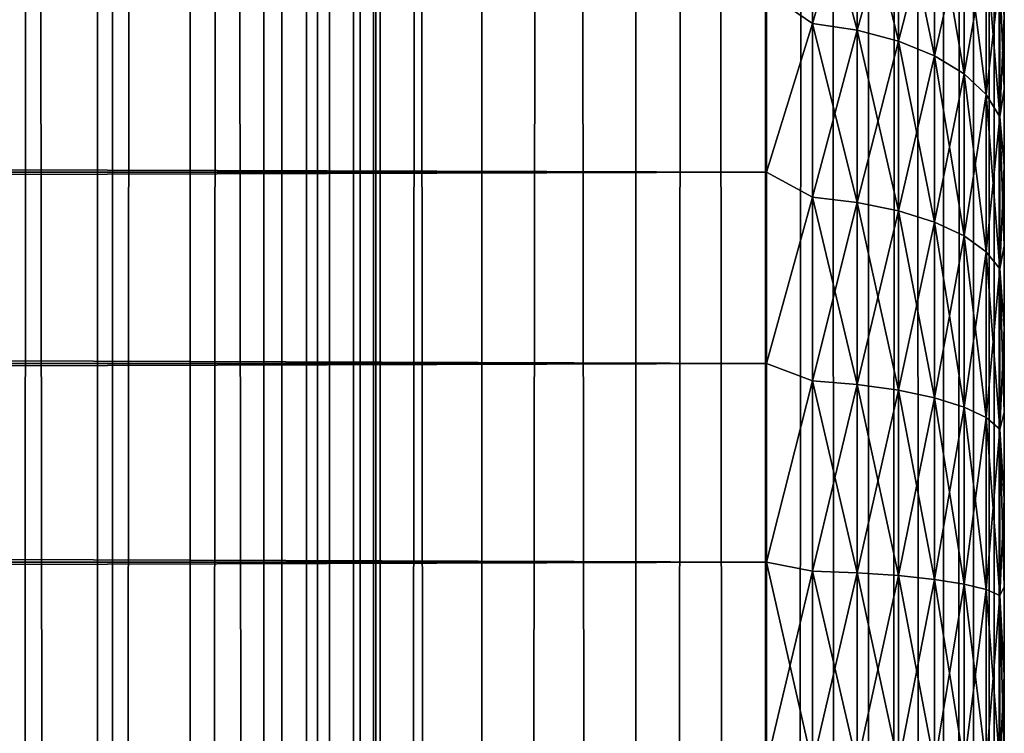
# Model space of a CAD drawing. Extents: x -265 to 265, y 0 to 1307.
# Tile 156 of 256: x 257 to 265, y 440 to 446. Entities that reach past the tile are written whole.
import ezdxf

# ---------------------------------------------------------------- set-up
doc = ezdxf.new("R2010")
doc.units = 0
doc.header["$LTSCALE"] = 81.481481
for name, color, linetype in [('119', 7, 'CONTINUOUS'), ('120', 7, 'CONTINUOUS'), ('49', 7, 'CONTINUOUS'), ('51', 7, 'CONTINUOUS'), ('55', 7, 'CONTINUOUS')]:
    doc.layers.add(name, color=color, linetype=linetype)

msp = doc.modelspace()

# ---------------------------------------------------------------- linework, layer by layer
at = {"layer": '119', "color": 7, "linetype": 'CONTINUOUS'}
for points in [[(255.7403, 1, 13.8582), (257.5, 1, 12.9904), (255.7403, 1299, 13.8582), (255.7403, 1, 13.8582)], [(255.7403, 1299, 13.8582), (257.5, 1, 12.9904), (257.5, 1299, 12.9904), (255.7403, 1299, 13.8582)], [(257.5, 1, 12.9904), (259.1314, 1, 11.9003), (257.5, 1299, 12.9904), (257.5, 1, 12.9904)], [(257.5, 1299, 12.9904), (259.1314, 1, 11.9003), (259.1314, 1299, 11.9003), (257.5, 1299, 12.9904)], [(259.1314, 1, 11.9003), (260.6066, 1, 10.6066), (259.1314, 1299, 11.9003), (259.1314, 1, 11.9003)], [(259.1314, 1299, 11.9003), (260.6066, 1, 10.6066), (260.6066, 1299, 10.6066), (259.1314, 1299, 11.9003)], [(260.6066, 1, 10.6066), (261.9003, 1, 9.1314), (260.6066, 1299, 10.6066), (260.6066, 1, 10.6066)], [(260.6066, 1299, 10.6066), (261.9003, 1, 9.1314), (261.9003, 1299, 9.1314), (260.6066, 1299, 10.6066)], [(261.9003, 1, 9.1314), (262.9904, 1, 7.5), (261.9003, 1299, 9.1314), (261.9003, 1, 9.1314)], [(261.9003, 1299, 9.1314), (262.9904, 1, 7.5), (262.9904, 1299, 7.5), (261.9003, 1299, 9.1314)], [(262.9904, 1, 7.5), (263.8582, 1, 5.7403), (262.9904, 1299, 7.5), (262.9904, 1, 7.5)], [(262.9904, 1299, 7.5), (263.8582, 1, 5.7403), (263.8582, 1299, 5.7403), (262.9904, 1299, 7.5)], [(263.8582, 1, 5.7403), (264.4889, 1, 3.8823), (263.8582, 1299, 5.7403), (263.8582, 1, 5.7403)], [(263.8582, 1299, 5.7403), (264.4889, 1, 3.8823), (264.4889, 1299, 3.8823), (263.8582, 1299, 5.7403)], [(264.4889, 1, 3.8823), (264.8717, 1, 1.9579), (264.4889, 1299, 3.8823), (264.4889, 1, 3.8823)], [(264.4889, 1299, 3.8823), (264.8717, 1, 1.9579), (264.8717, 1299, 1.9579), (264.4889, 1299, 3.8823)], [(264.8717, 1, 1.9579), (265, 1), (264.8717, 1299, 1.9579), (264.8717, 1, 1.9579)], [(264.8717, 1299, 1.9579), (265, 1), (265, 1299), (264.8717, 1299, 1.9579)]]:
    msp.add_3dface(points, dxfattribs=at)
at = {"layer": '120', "color": 7, "linetype": 'CONTINUOUS'}
for points in [[(260.6066, 1299, -10.6066), (260.6066, 1, -10.6066), (259.75, 20, -11.399), (260.6066, 1299, -10.6066)], [(259.75, 1280, -11.399), (260.6066, 1299, -10.6066), (259.75, 20, -11.399), (259.75, 1280, -11.399)], [(261.9003, 1, -9.1314), (260.6066, 1, -10.6066), (261.9003, 1299, -9.1314), (261.9003, 1, -9.1314)], [(261.9003, 1299, -9.1314), (260.6066, 1, -10.6066), (260.6066, 1299, -10.6066), (261.9003, 1299, -9.1314)], [(262.9904, 1, -7.5), (261.9003, 1, -9.1314), (262.9904, 1299, -7.5), (262.9904, 1, -7.5)], [(262.9904, 1299, -7.5), (261.9003, 1, -9.1314), (261.9003, 1299, -9.1314), (262.9904, 1299, -7.5)], [(263.8582, 1, -5.7403), (262.9904, 1, -7.5), (263.8582, 1299, -5.7403), (263.8582, 1, -5.7403)], [(263.8582, 1299, -5.7403), (262.9904, 1, -7.5), (262.9904, 1299, -7.5), (263.8582, 1299, -5.7403)], [(264.4889, 1, -3.8823), (263.8582, 1, -5.7403), (264.4889, 1299, -3.8823), (264.4889, 1, -3.8823)], [(264.4889, 1299, -3.8823), (263.8582, 1, -5.7403), (263.8582, 1299, -5.7403), (264.4889, 1299, -3.8823)], [(264.8717, 1, -1.9579), (264.4889, 1, -3.8823), (264.8717, 1299, -1.9579), (264.8717, 1, -1.9579)], [(264.8717, 1299, -1.9579), (264.4889, 1, -3.8823), (264.4889, 1299, -3.8823), (264.8717, 1299, -1.9579)], [(265, 1299), (265, 1), (264.8717, 1, -1.9579), (265, 1299)], [(265, 1299), (264.8717, 1, -1.9579), (264.8717, 1299, -1.9579), (265, 1299)], [(259.6951, 1278.9668, -11.4457), (259.75, 1280, -11.399), (259.6951, 21.0333, -11.4457), (259.6951, 1278.9668, -11.4457)], [(259.6951, 21.0333, -11.4457), (259.75, 1280, -11.399), (259.75, 20, -11.399), (259.6951, 21.0333, -11.4457)], [(259.525, 1277.9175, -11.5877), (259.6951, 1278.9668, -11.4457), (259.525, 22.0825, -11.5877), (259.525, 1277.9175, -11.5877)], [(259.525, 22.0825, -11.5877), (259.6951, 1278.9668, -11.4457), (259.6951, 21.0333, -11.4457), (259.525, 22.0825, -11.5877)], [(259.2244, 1276.842, -11.8284), (259.525, 1277.9175, -11.5877), (259.2244, 23.1581, -11.8284), (259.2244, 1276.842, -11.8284)], [(259.2244, 23.1581, -11.8284), (259.525, 1277.9175, -11.5877), (259.525, 22.0825, -11.5877), (259.2244, 23.1581, -11.8284)], [(258.7723, 1275.7446, -12.1674), (259.2244, 1276.842, -11.8284), (258.7723, 24.2554, -12.1674), (258.7723, 1275.7446, -12.1674)], [(258.7723, 24.2554, -12.1674), (259.2244, 1276.842, -11.8284), (259.2244, 23.1581, -11.8284), (258.7723, 24.2554, -12.1674)], [(258.1533, 1274.6534, -12.5906), (258.7723, 1275.7446, -12.1674), (258.1533, 25.3466, -12.5906), (258.1533, 1274.6534, -12.5906)], [(258.1533, 25.3466, -12.5906), (258.7723, 1275.7446, -12.1674), (258.7723, 24.2554, -12.1674), (258.1533, 25.3466, -12.5906)], [(257.3737, 1273.621, -13.0625), (258.1533, 1274.6534, -12.5906), (257.3737, 26.379, -13.0625), (257.3737, 1273.621, -13.0625)], [(257.3737, 26.379, -13.0625), (258.1533, 1274.6534, -12.5906), (258.1533, 25.3466, -12.5906), (257.3737, 26.379, -13.0625)], [(256.4613, 1272.6984, -13.537), (257.3737, 1273.621, -13.0625), (256.4613, 27.3016, -13.537), (256.4613, 1272.6984, -13.537)], [(256.4613, 27.3016, -13.537), (257.3737, 1273.621, -13.0625), (257.3737, 26.379, -13.0625), (256.4613, 27.3016, -13.537)]]:
    msp.add_3dface(points, dxfattribs=at)
at = {"layer": '49', "color": 7, "linetype": 'CONTINUOUS'}
for points in [[(265, 446.2924, 35.9057), (265, 445.6767, 36.3332), (265, 446.2924, 19.0943), (265, 446.2924, 35.9057)], [(265, 446.2924, 19.0943), (265, 445.6767, 36.3332), (265, 445.6767, 18.6668), (265, 446.2924, 19.0943)], [(265, 445.6767, 36.3332), (265, 445.0321, 36.7156), (265, 445.6767, 18.6668), (265, 445.6767, 36.3332)], [(265, 445.6767, 18.6668), (265, 445.0321, 36.7156), (265, 445.0321, 18.2844), (265, 445.6767, 18.6668)], [(265, 445.0321, 36.7156), (265, 444.3618, 37.0512), (265, 445.0321, 18.2844), (265, 445.0321, 36.7156)], [(265, 445.0321, 18.2844), (265, 444.3618, 37.0512), (265, 444.3618, 17.9488), (265, 445.0321, 18.2844)], [(265, 444.3618, 37.0512), (265, 443.6693, 37.338), (265, 444.3618, 17.9488), (265, 444.3618, 37.0512)], [(265, 444.3618, 17.9488), (265, 443.6693, 37.338), (265, 443.6693, 17.662), (265, 444.3618, 17.9488)], [(265, 443.6693, 37.338), (265, 442.9581, 37.5747), (265, 443.6693, 17.662), (265, 443.6693, 37.338)], [(265, 443.6693, 17.662), (265, 442.9581, 37.5747), (265, 442.9581, 17.4253), (265, 443.6693, 17.662)], [(265, 442.9581, 37.5747), (265, 442.2319, 37.7601), (265, 442.9581, 17.4253), (265, 442.9581, 37.5747)], [(265, 442.9581, 17.4253), (265, 442.2319, 37.7601), (265, 442.2319, 17.2399), (265, 442.9581, 17.4253)], [(265, 442.2319, 37.7601), (265, 441.4943, 37.8931), (265, 442.2319, 17.2399), (265, 442.2319, 37.7601)], [(265, 442.2319, 17.2399), (265, 441.4943, 37.8931), (265, 441.4943, 17.1069), (265, 442.2319, 17.2399)], [(265, 441.4943, 37.8931), (265, 440.749, 37.9733), (265, 441.4943, 17.1069), (265, 441.4943, 37.8931)], [(265, 441.4943, 17.1069), (265, 440.749, 37.9733), (265, 440.749, 17.0267), (265, 441.4943, 17.1069)], [(265, 440.749, 37.9733), (265, 440, 38), (265, 440.749, 17.0267), (265, 440.749, 37.9733)], [(265, 440.749, 17.0267), (265, 440, 38), (265, 440, 17), (265, 440.749, 17.0267)]]:
    msp.add_3dface(points, dxfattribs=at)
at = {"layer": '51', "color": 7, "linetype": 'CONTINUOUS'}
for points in [[(-263, 446.4948, 38.1802), (-263, 444.98, 38.9651), (263, 446.4948, 38.1802), (-263, 446.4948, 38.1802)], [(263, 446.4948, 38.1802), (-263, 444.98, 38.9651), (263, 444.98, 38.9651), (263, 446.4948, 38.1802)], [(-263, 444.98, 16.0349), (-263, 446.4948, 16.8198), (263, 444.98, 16.0349), (-263, 444.98, 16.0349)], [(263, 444.98, 16.0349), (-263, 446.4948, 16.8198), (263, 446.4948, 16.8198), (263, 444.98, 16.0349)], [(-263, 444.98, 38.9651), (-263, 443.3725, 39.5365), (263, 444.98, 38.9651), (-263, 444.98, 38.9651)], [(263, 444.98, 38.9651), (-263, 443.3725, 39.5365), (263, 443.3725, 39.5365), (263, 444.98, 38.9651)], [(-263, 443.3725, 15.4635), (-263, 444.98, 16.0349), (263, 443.3725, 15.4635), (-263, 443.3725, 15.4635)], [(263, 443.3725, 15.4635), (-263, 444.98, 16.0349), (263, 444.98, 16.0349), (263, 443.3725, 15.4635)], [(-263, 443.3725, 39.5365), (-263, 441.7021, 39.8836), (263, 443.3725, 39.5365), (-263, 443.3725, 39.5365)], [(263, 443.3725, 39.5365), (-263, 441.7021, 39.8836), (263, 441.7021, 39.8836), (263, 443.3725, 39.5365)], [(-263, 441.7021, 15.1164), (-263, 443.3725, 15.4635), (263, 441.7021, 15.1164), (-263, 441.7021, 15.1164)], [(263, 441.7021, 15.1164), (-263, 443.3725, 15.4635), (263, 443.3725, 15.4635), (263, 441.7021, 15.1164)], [(-263, 441.7021, 39.8836), (-263, 440, 40), (263, 441.7021, 39.8836), (-263, 441.7021, 39.8836)], [(263, 441.7021, 39.8836), (-263, 440, 40), (263, 440, 40), (263, 441.7021, 39.8836)], [(-263, 440, 15), (-263, 441.7021, 15.1164), (263, 440, 15), (-263, 440, 15)], [(263, 440, 15), (-263, 441.7021, 15.1164), (263, 441.7021, 15.1164), (263, 440, 15)]]:
    msp.add_3dface(points, dxfattribs=at)
at = {"layer": '55', "color": 7, "linetype": 'CONTINUOUS'}
for points in [[(263, 446.4948, 16.8198), (263.3879, 447.5864, 17.6132), (263.3879, 446.231, 16.7076), (263, 446.4948, 16.8198)], [(263, 446.4948, 38.1802), (263.3879, 446.231, 38.2924), (263.3879, 447.5864, 37.3868), (263, 446.4948, 38.1802)], [(263.3879, 446.231, 38.2924), (263.7636, 447.5173, 37.2967), (263.3879, 447.5864, 37.3868), (263.3879, 446.231, 38.2924)], [(263.7636, 447.5173, 17.7033), (263.7636, 446.1743, 16.8059), (263.3879, 447.5864, 17.6132), (263.7636, 447.5173, 17.7033)], [(263.3879, 447.5864, 17.6132), (263.7636, 446.1743, 16.8059), (263.3879, 446.231, 16.7076), (263.3879, 447.5864, 17.6132)], [(263.7636, 446.1743, 38.1941), (263.7636, 447.5173, 37.2967), (263.3879, 446.231, 38.2924), (263.7636, 446.1743, 38.1941)], [(263.7636, 446.1743, 38.1941), (264.1098, 447.4049, 37.1502), (263.7636, 447.5173, 37.2967), (263.7636, 446.1743, 38.1941)], [(264.1098, 447.4049, 17.8498), (264.1098, 446.0819, 16.9658), (263.7636, 447.5173, 17.7033), (264.1098, 447.4049, 17.8498)], [(263.7636, 447.5173, 17.7033), (264.1098, 446.0819, 16.9658), (263.7636, 446.1743, 16.8059), (263.7636, 447.5173, 17.7033)], [(264.1098, 446.0819, 38.0342), (264.1098, 447.4049, 37.1502), (263.7636, 446.1743, 38.1941), (264.1098, 446.0819, 38.0342)], [(264.1098, 446.0819, 38.0342), (264.4134, 447.2534, 36.9528), (264.1098, 447.4049, 37.1502), (264.1098, 446.0819, 38.0342)], [(264.4134, 447.2534, 18.0472), (264.4134, 445.9575, 17.1813), (264.1098, 447.4049, 17.8498), (264.4134, 447.2534, 18.0472)], [(264.1098, 447.4049, 17.8498), (264.4134, 445.9575, 17.1813), (264.1098, 446.0819, 16.9658), (264.1098, 447.4049, 17.8498)], [(264.4134, 445.9575, 37.8187), (264.4134, 447.2534, 36.9528), (264.1098, 446.0819, 38.0342), (264.4134, 445.9575, 37.8187)], [(264.4134, 445.9575, 37.8187), (264.6625, 447.0688, 36.7123), (264.4134, 447.2534, 36.9528), (264.4134, 445.9575, 37.8187)], [(264.6625, 447.0688, 18.2877), (264.6625, 445.8059, 17.4439), (264.4134, 447.2534, 18.0472), (264.6625, 447.0688, 18.2877)], [(264.4134, 447.2534, 18.0472), (264.6625, 445.8059, 17.4439), (264.4134, 445.9575, 17.1813), (264.4134, 447.2534, 18.0472)], [(264.6625, 445.8059, 37.5561), (264.6625, 447.0688, 36.7123), (264.4134, 445.9575, 37.8187), (264.6625, 445.8059, 37.5561)], [(264.6625, 445.8059, 37.5561), (264.8476, 446.8581, 36.4377), (264.6625, 447.0688, 36.7123), (264.6625, 445.8059, 37.5561)], [(264.8476, 446.8581, 18.5623), (264.8476, 445.6329, 17.7436), (264.6625, 447.0688, 18.2877), (264.8476, 446.8581, 18.5623)], [(264.6625, 447.0688, 18.2877), (264.8476, 445.6329, 17.7436), (264.6625, 445.8059, 17.4439), (264.6625, 447.0688, 18.2877)], [(264.8476, 445.6329, 37.2564), (264.8476, 446.8581, 36.4377), (264.6625, 445.8059, 37.5561), (264.8476, 445.6329, 37.2564)], [(264.8476, 445.6329, 37.2564), (264.9616, 446.6295, 36.1398), (264.8476, 446.8581, 36.4377), (264.8476, 445.6329, 37.2564)], [(264.9616, 446.6295, 18.8602), (264.9616, 445.4451, 18.0688), (264.8476, 446.8581, 18.5623), (264.9616, 446.6295, 18.8602)], [(264.8476, 446.8581, 18.5623), (264.9616, 445.4451, 18.0688), (264.8476, 445.6329, 17.7436), (264.8476, 446.8581, 18.5623)], [(264.9616, 445.4451, 36.9312), (264.9616, 446.6295, 36.1398), (264.8476, 445.6329, 37.2564), (264.9616, 445.4451, 36.9312)], [(264.9616, 445.4451, 36.9312), (265, 446.2924, 35.9057), (264.9616, 446.6295, 36.1398), (264.9616, 445.4451, 36.9312)], [(265, 446.2924, 19.0943), (265, 445.6767, 18.6668), (264.9616, 446.6295, 18.8602), (265, 446.2924, 19.0943)], [(264.9616, 446.6295, 18.8602), (265, 445.6767, 18.6668), (264.9616, 445.4451, 18.0688), (264.9616, 446.6295, 18.8602)], [(263, 444.98, 16.0349), (263, 446.4948, 16.8198), (263.3879, 446.231, 16.7076), (263, 444.98, 16.0349)], [(263, 446.4948, 38.1802), (263, 444.98, 38.9651), (263.3879, 446.231, 38.2924), (263, 446.4948, 38.1802)], [(265, 445.6767, 36.3332), (265, 446.2924, 35.9057), (264.9616, 445.4451, 36.9312), (265, 445.6767, 36.3332)], [(263, 444.98, 16.0349), (263.3879, 446.231, 16.7076), (263.3879, 444.769, 15.9866), (263, 444.98, 16.0349)], [(263, 444.98, 38.9651), (263.3879, 444.769, 39.0134), (263.3879, 446.231, 38.2924), (263, 444.98, 38.9651)], [(263.3879, 444.769, 39.0134), (263.7636, 446.1743, 38.1941), (263.3879, 446.231, 38.2924), (263.3879, 444.769, 39.0134)], [(263.7636, 446.1743, 16.8059), (263.7636, 444.7256, 16.0915), (263.3879, 446.231, 16.7076), (263.7636, 446.1743, 16.8059)], [(263.3879, 446.231, 16.7076), (263.7636, 444.7256, 16.0915), (263.3879, 444.769, 15.9866), (263.3879, 446.231, 16.7076)], [(263.7636, 444.7256, 38.9085), (263.7636, 446.1743, 38.1941), (263.3879, 444.769, 39.0134), (263.7636, 444.7256, 38.9085)], [(263.7636, 444.7256, 38.9085), (264.1098, 446.0819, 38.0342), (263.7636, 446.1743, 38.1941), (263.7636, 444.7256, 38.9085)], [(264.1098, 446.0819, 16.9658), (264.1098, 444.6549, 16.2621), (263.7636, 446.1743, 16.8059), (264.1098, 446.0819, 16.9658)], [(263.7636, 446.1743, 16.8059), (264.1098, 444.6549, 16.2621), (263.7636, 444.7256, 16.0915), (263.7636, 446.1743, 16.8059)], [(264.1098, 444.6549, 38.7379), (264.1098, 446.0819, 38.0342), (263.7636, 444.7256, 38.9085), (264.1098, 444.6549, 38.7379)], [(264.1098, 444.6549, 38.7379), (264.4134, 445.9575, 37.8187), (264.1098, 446.0819, 38.0342), (264.1098, 444.6549, 38.7379)], [(264.4134, 445.9575, 17.1813), (264.4134, 444.5597, 16.4919), (264.1098, 446.0819, 16.9658), (264.4134, 445.9575, 17.1813)], [(264.1098, 446.0819, 16.9658), (264.4134, 444.5597, 16.4919), (264.1098, 444.6549, 16.2621), (264.1098, 446.0819, 16.9658)], [(264.4134, 444.5597, 38.5081), (264.4134, 445.9575, 37.8187), (264.1098, 444.6549, 38.7379), (264.4134, 444.5597, 38.5081)], [(264.4134, 444.5597, 38.5081), (264.6625, 445.8059, 37.5561), (264.4134, 445.9575, 37.8187), (264.4134, 444.5597, 38.5081)], [(264.6625, 445.8059, 17.4439), (264.6625, 444.4436, 16.7721), (264.4134, 445.9575, 17.1813), (264.6625, 445.8059, 17.4439)], [(264.4134, 445.9575, 17.1813), (264.6625, 444.4436, 16.7721), (264.4134, 444.5597, 16.4919), (264.4134, 445.9575, 17.1813)], [(264.6625, 444.4436, 38.2279), (264.6625, 445.8059, 37.5561), (264.4134, 444.5597, 38.5081), (264.6625, 444.4436, 38.2279)], [(264.6625, 444.4436, 38.2279), (264.8476, 445.6329, 37.2564), (264.6625, 445.8059, 37.5561), (264.6625, 444.4436, 38.2279)], [(264.8476, 445.6329, 17.7436), (264.8476, 444.3112, 17.0918), (264.6625, 445.8059, 17.4439), (264.8476, 445.6329, 17.7436)], [(264.6625, 445.8059, 17.4439), (264.8476, 444.3112, 17.0918), (264.6625, 444.4436, 16.7721), (264.6625, 445.8059, 17.4439)], [(264.8476, 444.3112, 37.9082), (264.8476, 445.6329, 37.2564), (264.6625, 444.4436, 38.2279), (264.8476, 444.3112, 37.9082)], [(264.8476, 444.3112, 37.9082), (264.9616, 445.4451, 36.9312), (264.8476, 445.6329, 37.2564), (264.8476, 444.3112, 37.9082)], [(264.9616, 445.4451, 18.0688), (264.9616, 444.1675, 17.4388), (264.8476, 445.6329, 17.7436), (264.9616, 445.4451, 18.0688)], [(264.8476, 445.6329, 17.7436), (264.9616, 444.1675, 17.4388), (264.8476, 444.3112, 17.0918), (264.8476, 445.6329, 17.7436)], [(265, 445.0321, 36.7156), (265, 445.6767, 36.3332), (264.9616, 445.4451, 36.9312), (265, 445.0321, 36.7156)], [(265, 445.6767, 18.6668), (265, 445.0321, 18.2844), (264.9616, 445.4451, 18.0688), (265, 445.6767, 18.6668)], [(264.9616, 444.1675, 37.5612), (264.9616, 445.4451, 36.9312), (264.8476, 444.3112, 37.9082), (264.9616, 444.1675, 37.5612)], [(264.9616, 444.1675, 37.5612), (265, 445.0321, 36.7156), (264.9616, 445.4451, 36.9312), (264.9616, 444.1675, 37.5612)], [(265, 445.0321, 18.2844), (265, 444.3618, 17.9488), (264.9616, 445.4451, 18.0688), (265, 445.0321, 18.2844)], [(264.9616, 445.4451, 18.0688), (265, 444.3618, 17.9488), (264.9616, 444.1675, 17.4388), (264.9616, 445.4451, 18.0688)], [(263, 443.3725, 15.4635), (263, 444.98, 16.0349), (263.3879, 444.769, 15.9866), (263, 443.3725, 15.4635)], [(263, 444.98, 38.9651), (263, 443.3725, 39.5365), (263.3879, 444.769, 39.0134), (263, 444.98, 38.9651)], [(265, 444.3618, 37.0512), (265, 445.0321, 36.7156), (264.9616, 444.1675, 37.5612), (265, 444.3618, 37.0512)], [(263, 443.3725, 15.4635), (263.3879, 444.769, 15.9866), (263.3879, 443.2254, 15.4626), (263, 443.3725, 15.4635)], [(263, 443.3725, 39.5365), (263.3879, 443.2254, 39.5374), (263.3879, 444.769, 39.0134), (263, 443.3725, 39.5365)], [(263.3879, 443.2254, 39.5374), (263.7636, 444.7256, 38.9085), (263.3879, 444.769, 39.0134), (263.3879, 443.2254, 39.5374)], [(263.7636, 444.7256, 16.0915), (263.7636, 443.196, 15.5723), (263.3879, 444.769, 15.9866), (263.7636, 444.7256, 16.0915)], [(263.3879, 444.769, 15.9866), (263.7636, 443.196, 15.5723), (263.3879, 443.2254, 15.4626), (263.3879, 444.769, 15.9866)], [(263.7636, 443.196, 39.4277), (263.7636, 444.7256, 38.9085), (263.3879, 443.2254, 39.5374), (263.7636, 443.196, 39.4277)], [(263.7636, 443.196, 39.4277), (264.1098, 444.6549, 38.7379), (263.7636, 444.7256, 38.9085), (263.7636, 443.196, 39.4277)], [(264.1098, 444.6549, 16.2621), (264.1098, 443.1482, 15.7507), (263.7636, 444.7256, 16.0915), (264.1098, 444.6549, 16.2621)], [(263.7636, 444.7256, 16.0915), (264.1098, 443.1482, 15.7507), (263.7636, 443.196, 15.5723), (263.7636, 444.7256, 16.0915)], [(264.1098, 443.1482, 39.2493), (264.1098, 444.6549, 38.7379), (263.7636, 443.196, 39.4277), (264.1098, 443.1482, 39.2493)], [(264.1098, 443.1482, 39.2493), (264.4134, 444.5597, 38.5081), (264.1098, 444.6549, 38.7379), (264.1098, 443.1482, 39.2493)], [(264.4134, 444.5597, 16.4919), (264.4134, 443.0838, 15.9909), (264.1098, 444.6549, 16.2621), (264.4134, 444.5597, 16.4919)], [(264.1098, 444.6549, 16.2621), (264.4134, 443.0838, 15.9909), (264.1098, 443.1482, 15.7507), (264.1098, 444.6549, 16.2621)], [(264.4134, 443.0838, 39.0091), (264.4134, 444.5597, 38.5081), (264.1098, 443.1482, 39.2493), (264.4134, 443.0838, 39.0091)], [(264.4134, 443.0838, 39.0091), (264.6625, 444.4436, 38.2279), (264.4134, 444.5597, 38.5081), (264.4134, 443.0838, 39.0091)], [(264.6625, 444.4436, 16.7721), (264.6625, 443.0054, 16.2839), (264.4134, 444.5597, 16.4919), (264.6625, 444.4436, 16.7721)], [(264.4134, 444.5597, 16.4919), (264.6625, 443.0054, 16.2839), (264.4134, 443.0838, 15.9909), (264.4134, 444.5597, 16.4919)], [(264.6625, 443.0054, 38.7161), (264.6625, 444.4436, 38.2279), (264.4134, 443.0838, 39.0091), (264.6625, 443.0054, 38.7161)], [(264.6625, 443.0054, 38.7161), (264.8476, 444.3112, 37.9082), (264.6625, 444.4436, 38.2279), (264.6625, 443.0054, 38.7161)], [(264.8476, 444.3112, 17.0918), (264.8476, 442.9158, 16.6181), (264.6625, 444.4436, 16.7721), (264.8476, 444.3112, 17.0918)], [(264.6625, 444.4436, 16.7721), (264.8476, 442.9158, 16.6181), (264.6625, 443.0054, 16.2839), (264.6625, 444.4436, 16.7721)], [(264.8476, 442.9158, 38.3819), (264.8476, 444.3112, 37.9082), (264.6625, 443.0054, 38.7161), (264.8476, 442.9158, 38.3819)], [(264.8476, 442.9158, 38.3819), (264.9616, 444.1675, 37.5612), (264.8476, 444.3112, 37.9082), (264.8476, 442.9158, 38.3819)], [(264.9616, 444.1675, 17.4388), (264.9616, 442.8186, 16.9809), (264.8476, 444.3112, 17.0918), (264.9616, 444.1675, 17.4388)], [(264.8476, 444.3112, 17.0918), (264.9616, 442.8186, 16.9809), (264.8476, 442.9158, 16.6181), (264.8476, 444.3112, 17.0918)], [(265, 443.6693, 37.338), (265, 444.3618, 37.0512), (264.9616, 444.1675, 37.5612), (265, 443.6693, 37.338)], [(265, 444.3618, 17.9488), (265, 443.6693, 17.662), (264.9616, 444.1675, 17.4388), (265, 444.3618, 17.9488)], [(264.9616, 442.8186, 38.0191), (264.9616, 444.1675, 37.5612), (264.8476, 442.9158, 38.3819), (264.9616, 442.8186, 38.0191)], [(264.9616, 442.8186, 38.0191), (265, 443.6693, 37.338), (264.9616, 444.1675, 37.5612), (264.9616, 442.8186, 38.0191)], [(265, 443.6693, 17.662), (265, 442.9581, 17.4253), (264.9616, 444.1675, 17.4388), (265, 443.6693, 17.662)], [(264.9616, 444.1675, 17.4388), (265, 442.9581, 17.4253), (264.9616, 442.8186, 16.9809), (264.9616, 444.1675, 17.4388)], [(265, 442.9581, 37.5747), (265, 443.6693, 37.338), (264.9616, 442.8186, 38.0191), (265, 442.9581, 37.5747)], [(263, 441.7021, 15.1164), (263, 443.3725, 15.4635), (263.3879, 443.2254, 15.4626), (263, 441.7021, 15.1164)], [(263, 443.3725, 39.5365), (263, 441.7021, 39.8836), (263.3879, 443.2254, 39.5374), (263, 443.3725, 39.5365)], [(263, 441.7021, 15.1164), (263.3879, 443.2254, 15.4626), (263.3879, 441.6266, 15.1446), (263, 441.7021, 15.1164)], [(263, 441.7021, 39.8836), (263.3879, 441.6266, 39.8554), (263.3879, 443.2254, 39.5374), (263, 441.7021, 39.8836)], [(263.3879, 441.6266, 39.8554), (263.7636, 443.196, 39.4277), (263.3879, 443.2254, 39.5374), (263.3879, 441.6266, 39.8554)], [(263.7636, 443.196, 15.5723), (263.7636, 441.6118, 15.2571), (263.3879, 443.2254, 15.4626), (263.7636, 443.196, 15.5723)], [(263.3879, 443.2254, 15.4626), (263.7636, 441.6118, 15.2571), (263.3879, 441.6266, 15.1446), (263.3879, 443.2254, 15.4626)], [(263.7636, 441.6118, 39.7429), (263.7636, 443.196, 39.4277), (263.3879, 441.6266, 39.8554), (263.7636, 441.6118, 39.7429)], [(263.7636, 441.6118, 39.7429), (264.1098, 443.1482, 39.2493), (263.7636, 443.196, 39.4277), (263.7636, 441.6118, 39.7429)], [(264.1098, 443.1482, 15.7507), (264.1098, 441.5877, 15.4403), (263.7636, 443.196, 15.5723), (264.1098, 443.1482, 15.7507)], [(263.7636, 443.196, 15.5723), (264.1098, 441.5877, 15.4403), (263.7636, 441.6118, 15.2571), (263.7636, 443.196, 15.5723)], [(264.1098, 441.5877, 39.5597), (264.1098, 443.1482, 39.2493), (263.7636, 441.6118, 39.7429), (264.1098, 441.5877, 39.5597)], [(264.1098, 441.5877, 39.5597), (264.4134, 443.0838, 39.0091), (264.1098, 443.1482, 39.2493), (264.1098, 441.5877, 39.5597)], [(264.4134, 443.0838, 15.9909), (264.4134, 441.5552, 15.6869), (264.1098, 443.1482, 15.7507), (264.4134, 443.0838, 15.9909)], [(264.1098, 443.1482, 15.7507), (264.4134, 441.5552, 15.6869), (264.1098, 441.5877, 15.4403), (264.1098, 443.1482, 15.7507)], [(264.4134, 441.5552, 39.3131), (264.4134, 443.0838, 39.0091), (264.1098, 441.5877, 39.5597), (264.4134, 441.5552, 39.3131)], [(264.4134, 441.5552, 39.3131), (264.6625, 443.0054, 38.7161), (264.4134, 443.0838, 39.0091), (264.4134, 441.5552, 39.3131)], [(264.6625, 443.0054, 16.2839), (264.6625, 441.5156, 15.9875), (264.4134, 443.0838, 15.9909), (264.6625, 443.0054, 16.2839)], [(264.4134, 443.0838, 15.9909), (264.6625, 441.5156, 15.9875), (264.4134, 441.5552, 15.6869), (264.4134, 443.0838, 15.9909)], [(264.6625, 441.5156, 39.0125), (264.6625, 443.0054, 38.7161), (264.4134, 441.5552, 39.3131), (264.6625, 441.5156, 39.0125)], [(264.6625, 441.5156, 39.0125), (264.8476, 442.9158, 38.3819), (264.6625, 443.0054, 38.7161), (264.6625, 441.5156, 39.0125)], [(264.8476, 442.9158, 16.6181), (264.8476, 441.4705, 16.3307), (264.6625, 443.0054, 16.2839), (264.8476, 442.9158, 16.6181)], [(264.6625, 443.0054, 16.2839), (264.8476, 441.4705, 16.3307), (264.6625, 441.5156, 15.9875), (264.6625, 443.0054, 16.2839)], [(264.8476, 441.4705, 38.6693), (264.8476, 442.9158, 38.3819), (264.6625, 441.5156, 39.0125), (264.8476, 441.4705, 38.6693)], [(264.8476, 441.4705, 38.6693), (264.9616, 442.8186, 38.0191), (264.8476, 442.9158, 38.3819), (264.8476, 441.4705, 38.6693)], [(264.9616, 442.8186, 16.9809), (264.9616, 441.4215, 16.703), (264.8476, 442.9158, 16.6181), (264.9616, 442.8186, 16.9809)], [(264.8476, 442.9158, 16.6181), (264.9616, 441.4215, 16.703), (264.8476, 441.4705, 16.3307), (264.8476, 442.9158, 16.6181)], [(265, 442.2319, 37.7601), (265, 442.9581, 37.5747), (264.9616, 442.8186, 38.0191), (265, 442.2319, 37.7601)], [(265, 442.9581, 17.4253), (265, 442.2319, 17.2399), (264.9616, 442.8186, 16.9809), (265, 442.9581, 17.4253)], [(264.9616, 441.4215, 38.297), (264.9616, 442.8186, 38.0191), (264.8476, 441.4705, 38.6693), (264.9616, 441.4215, 38.297)], [(264.9616, 441.4215, 38.297), (265, 442.2319, 37.7601), (264.9616, 442.8186, 38.0191), (264.9616, 441.4215, 38.297)], [(265, 442.2319, 17.2399), (265, 441.4943, 17.1069), (264.9616, 442.8186, 16.9809), (265, 442.2319, 17.2399)], [(264.9616, 442.8186, 16.9809), (265, 441.4943, 17.1069), (264.9616, 441.4215, 16.703), (264.9616, 442.8186, 16.9809)], [(265, 441.4943, 37.8931), (265, 442.2319, 37.7601), (264.9616, 441.4215, 38.297), (265, 441.4943, 37.8931)], [(263, 440, 15), (263, 441.7021, 15.1164), (263.3879, 440, 15.038), (263, 440, 15)], [(263.3879, 440, 15.038), (263, 441.7021, 15.1164), (263.3879, 441.6266, 15.1446), (263.3879, 440, 15.038)], [(263, 441.7021, 39.8836), (263, 440, 40), (263.3879, 441.6266, 39.8554), (263, 441.7021, 39.8836)], [(263, 440, 40), (263.3879, 440, 39.962), (263.3879, 441.6266, 39.8554), (263, 440, 40)], [(263.7636, 440, 15.1515), (263.3879, 440, 15.038), (263.3879, 441.6266, 15.1446), (263.7636, 440, 15.1515)], [(263.7636, 441.6118, 15.2571), (263.7636, 440, 15.1515), (263.3879, 441.6266, 15.1446), (263.7636, 441.6118, 15.2571)], [(263.3879, 440, 39.962), (263.7636, 441.6118, 39.7429), (263.3879, 441.6266, 39.8554), (263.3879, 440, 39.962)], [(263.3879, 440, 39.962), (263.7636, 440, 39.8485), (263.7636, 441.6118, 39.7429), (263.3879, 440, 39.962)], [(264.1098, 440, 15.3362), (263.7636, 440, 15.1515), (263.7636, 441.6118, 15.2571), (264.1098, 440, 15.3362)], [(264.1098, 441.5877, 15.4403), (264.1098, 440, 15.3362), (263.7636, 441.6118, 15.2571), (264.1098, 441.5877, 15.4403)], [(263.7636, 440, 39.8485), (264.1098, 441.5877, 39.5597), (263.7636, 441.6118, 39.7429), (263.7636, 440, 39.8485)], [(263.7636, 440, 39.8485), (264.1098, 440, 39.6638), (264.1098, 441.5877, 39.5597), (263.7636, 440, 39.8485)], [(264.4134, 440, 15.585), (264.1098, 440, 15.3362), (264.1098, 441.5877, 15.4403), (264.4134, 440, 15.585)], [(264.4134, 441.5552, 15.6869), (264.4134, 440, 15.585), (264.1098, 441.5877, 15.4403), (264.4134, 441.5552, 15.6869)], [(264.1098, 440, 39.6638), (264.4134, 441.5552, 39.3131), (264.1098, 441.5877, 39.5597), (264.1098, 440, 39.6638)], [(264.1098, 440, 39.6638), (264.4134, 440, 39.415), (264.4134, 441.5552, 39.3131), (264.1098, 440, 39.6638)], [(264.6625, 440, 15.8882), (264.4134, 440, 15.585), (264.4134, 441.5552, 15.6869), (264.6625, 440, 15.8882)], [(264.6625, 441.5156, 15.9875), (264.6625, 440, 15.8882), (264.4134, 441.5552, 15.6869), (264.6625, 441.5156, 15.9875)], [(264.4134, 440, 39.415), (264.6625, 441.5156, 39.0125), (264.4134, 441.5552, 39.3131), (264.4134, 440, 39.415)], [(264.4134, 440, 39.415), (264.6625, 440, 39.1118), (264.6625, 441.5156, 39.0125), (264.4134, 440, 39.415)], [(264.8476, 440, 16.2343), (264.6625, 440, 15.8882), (264.6625, 441.5156, 15.9875), (264.8476, 440, 16.2343)], [(264.8476, 441.4705, 16.3307), (264.8476, 440, 16.2343), (264.6625, 441.5156, 15.9875), (264.8476, 441.4705, 16.3307)], [(264.6625, 440, 39.1118), (264.8476, 441.4705, 38.6693), (264.6625, 441.5156, 39.0125), (264.6625, 440, 39.1118)], [(265, 440.749, 37.9733), (265, 441.4943, 37.8931), (264.9616, 441.4215, 38.297), (265, 440.749, 37.9733)], [(265, 441.4943, 17.1069), (265, 440.749, 17.0267), (264.9616, 441.4215, 16.703), (265, 441.4943, 17.1069)], [(264.6625, 440, 39.1118), (264.8476, 440, 38.7657), (264.8476, 441.4705, 38.6693), (264.6625, 440, 39.1118)], [(264.9616, 440, 16.6098), (264.8476, 440, 16.2343), (264.8476, 441.4705, 16.3307), (264.9616, 440, 16.6098)], [(264.9616, 441.4215, 16.703), (264.9616, 440, 16.6098), (264.8476, 441.4705, 16.3307), (264.9616, 441.4215, 16.703)], [(264.8476, 440, 38.7657), (264.9616, 441.4215, 38.297), (264.8476, 441.4705, 38.6693), (264.8476, 440, 38.7657)], [(264.8476, 440, 38.7657), (264.9616, 440, 38.3902), (264.9616, 441.4215, 38.297), (264.8476, 440, 38.7657)], [(264.9616, 440, 38.3902), (265, 440.749, 37.9733), (264.9616, 441.4215, 38.297), (264.9616, 440, 38.3902)], [(265, 440.749, 17.0267), (265, 440, 17), (264.9616, 441.4215, 16.703), (265, 440.749, 17.0267)], [(265, 440, 17), (264.9616, 440, 16.6098), (264.9616, 441.4215, 16.703), (265, 440, 17)], [(265, 440, 38), (265, 440.749, 37.9733), (264.9616, 440, 38.3902), (265, 440, 38)]]:
    msp.add_3dface(points, dxfattribs=at)

doc.saveas('drawing.dxf')
